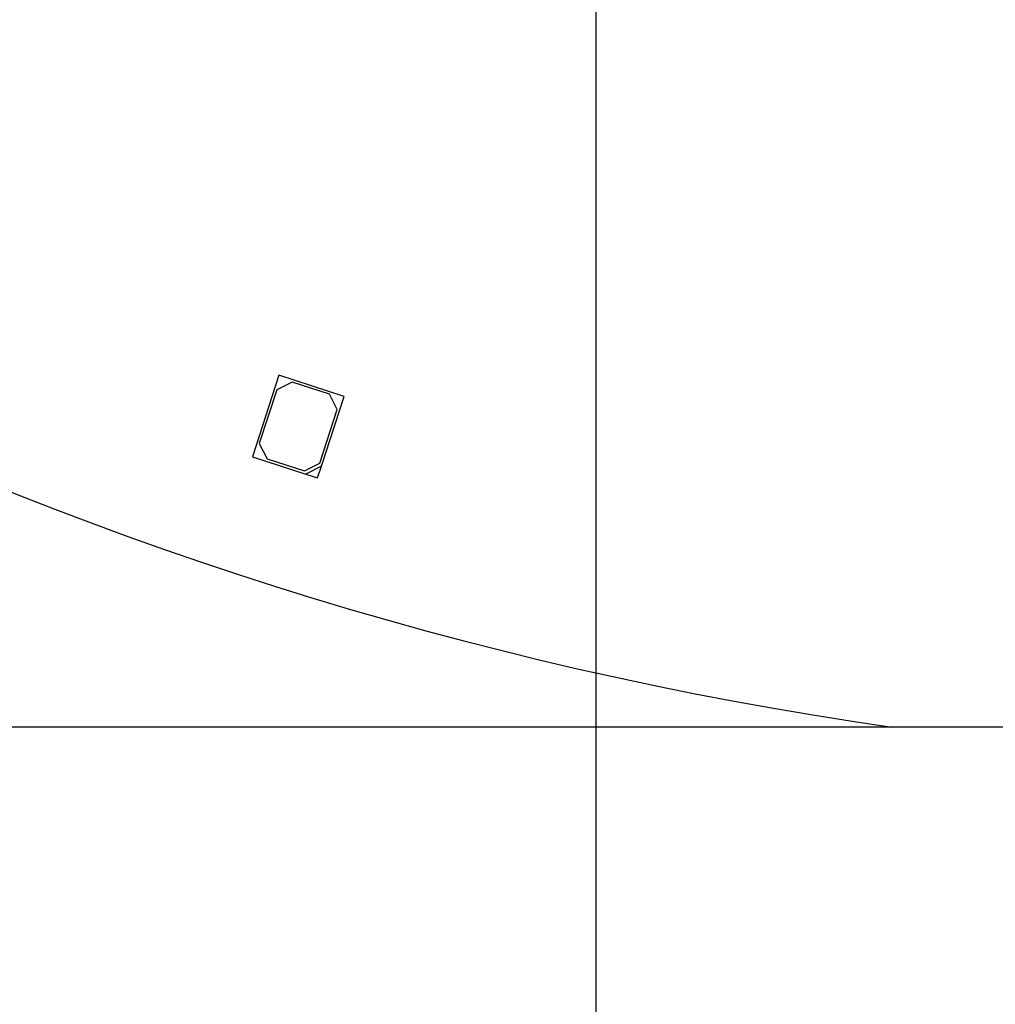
# Model space of a CAD drawing. Header units: millimetres. Extents: x 16 to 406, y 14 to 285.
# Tile 4 of 12: x 107 to 127, y 106 to 126. Entities that reach past the tile are written whole.
import ezdxf

# ---------------------------------------------------------------- set-up
doc = ezdxf.new("R2010")
doc.units = ezdxf.units.MM
for name, color, linetype in [('Default', 7, 'Continuous'), ('LED_2835', 7, 'Continuous'), ('PCB_RDLED_315_EM', 7, 'Continuous')]:
    doc.layers.add(name, color=color, linetype=linetype)

# ---------------------------------------------------------------- blocks, each defined once
blk = doc.blocks.new('SE')
at = {"layer": 'LED_2835', "color": 7, "linetype": 'Continuous'}
for p, q in [((112.633, 118.936), (112.092, 117.271)), ((112.903, 118.795), (112.588, 118.635)), ((113.964, 118.503), (112.633, 118.936)), ((113.664, 118.548), (112.903, 118.795)), ((112.588, 118.635), (112.232, 117.541)), ((113.501, 117.076), (113.964, 118.503)), ((113.824, 118.233), (113.664, 118.548)), ((113.469, 117.139), (113.824, 118.233)), ((112.232, 117.541), (112.393, 117.226)), ((112.092, 117.271), (113.186, 116.916)), ((112.393, 117.226), (113.154, 116.979)), ((113.154, 116.979), (113.469, 117.139)), ((113.501, 117.076), (113.186, 116.916)), ((113.424, 116.839), (113.501, 117.076)), ((113.186, 116.916), (113.424, 116.839))]:
    blk.add_line(p, q, dxfattribs=at)
at = {"layer": 'PCB_RDLED_315_EM', "color": 7, "linetype": 'Continuous'}
blk.add_line((147.556, 111.742), (125.163, 111.742), dxfattribs=at)
blk.add_arc((136.359, 189.692), 78.75, 188.17383, 261.82617, dxfattribs=at)
blk = doc.blocks.new('GDimGGroup1')
at = {"layer": 'Default', "color": 7, "linetype": 'Continuous'}
blk.add_line((125.163, 111.742), (27.153, 111.742), dxfattribs=at)
blk = doc.blocks.new('GDimGGroup3')
at = {"layer": 'Default', "color": 7, "linetype": 'Continuous'}
blk.add_line((119.109, 175.067), (119.109, 89.966), dxfattribs=at)

msp = doc.modelspace()

# ---------------------------------------------------------------- block references
at = {"layer": 'Default'}
for name in ['GDimGGroup1', 'SE', 'GDimGGroup3']:
    msp.add_blockref(name, (0, 0), dxfattribs=at)

doc.saveas('drawing.dxf')
